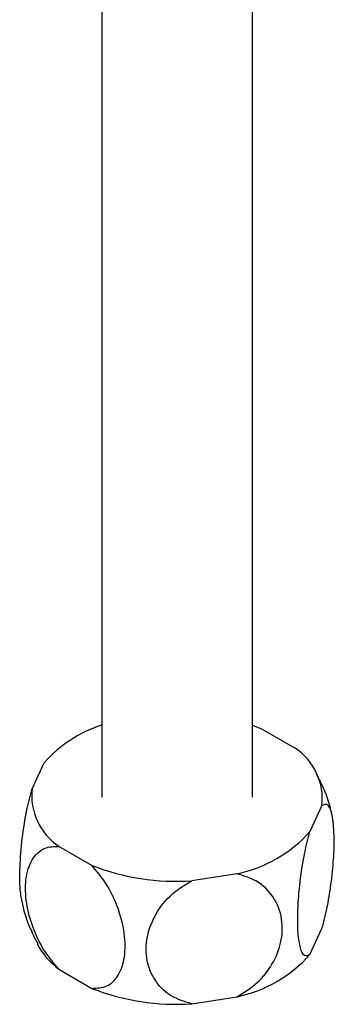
# Model space of a CAD drawing. Header units: millimetres. Extents: x 42 to 175, y 27 to 267.
# Tile 10 of 12: x 157.51 to 165.86, y 194.37 to 220.52. Entities that reach past the tile are written whole.
import ezdxf

# ---------------------------------------------------------------- set-up
doc = ezdxf.new("R2010")
doc.units = ezdxf.units.MM

msp = doc.modelspace()

# ---------------------------------------------------------------- linework, layer by layer
at = {"color": 7, "linetype": 'Continuous', "lineweight": 25}
for p, q in [((163.687, 199.871), (163.687, 228.692)), ((159.687, 221.889), (159.687, 199.871)), ((163.687, 201.782), (163.947, 201.682)), ((163.947, 201.682), (164.824, 201.176)), ((157.839, 200.096), (158.16, 200.787)), ((165.534, 199.647), (165.213, 198.956)), ((159.426, 198.06), (158.549, 198.566)), ((163.273, 197.836), (162.076, 197.651)), ((165.213, 195.689), (165.534, 196.381)), ((158.549, 195.3), (159.426, 194.794)), ((162.076, 194.384), (163.273, 194.57))]:
    msp.add_line(p, q, dxfattribs=at)
for centre, radius, start, end in [((160.708, 198.546), 3.393, 107.5174, 138.6612), ((163.917, 199.826), 1.626, 353.6693, 56.1276), ((159.456, 199.917), 1.626, 173.6693, 236.1276), ((162.539, 201.348), 3.588, 281.81, 318.1846), ((161.66, 203.735), 6.099, 248.5095, 273.9044), ((159.826, 196.963), 2.097, 208.131, 232.4837), ((162.539, 198.082), 3.588, 281.81, 318.1846), ((161.66, 200.469), 6.099, 248.5095, 273.9044)]:
    msp.add_arc(centre, radius, start, end, dxfattribs=at)
for points, knots in [([(165.792, 199.426), (165.791, 199.435), (165.75, 199.67), (165.619, 200.035), (165.451, 200.369), (165.386, 200.497)], [0, 0, 0, 0, 0.0227453, 0.6232609, 1, 1, 1, 1]), ([(157.582, 197.061), (157.561, 197.169), (157.514, 197.413), (157.511, 198.015), (157.57, 198.757), (157.685, 199.505), (157.792, 199.915), (157.839, 200.096)], [0, 0, 0, 0, 0.1708725, 0.385723, 0.6094447, 0.827322, 1, 1, 1, 1]), ([(165.534, 196.381), (165.585, 196.577), (165.686, 196.97), (165.793, 197.655), (165.856, 198.34), (165.863, 198.982), (165.803, 199.47), (165.688, 199.72), (165.581, 199.669), (165.534, 199.647)], [0, 0, 0, 0, 0.133537, 0.266524, 0.406519, 0.560307, 0.720445, 0.876399, 1, 1, 1, 1]), ([(165.213, 195.689), (165.162, 195.667), (165.06, 195.621), (164.954, 195.847), (164.89, 196.259), (164.883, 196.871), (164.943, 197.618), (165.059, 198.365), (165.165, 198.774), (165.213, 198.956)], [0, 0, 0, 0, 0.133537, 0.266524, 0.406519, 0.560307, 0.720445, 0.876399, 1, 1, 1, 1]), ([(158.549, 195.3), (158.41, 195.468), (158.132, 195.802), (157.842, 196.425), (157.668, 197.074), (157.649, 197.712), (157.814, 198.234), (158.128, 198.551), (158.42, 198.562), (158.549, 198.566)], [0, 0, 0, 0, 0.133537, 0.266524, 0.406519, 0.560307, 0.720445, 0.876399, 1, 1, 1, 1]), ([(159.426, 194.794), (159.565, 194.801), (159.843, 194.814), (160.134, 195.102), (160.307, 195.55), (160.326, 196.166), (160.162, 196.878), (159.847, 197.559), (159.555, 197.907), (159.426, 198.06)], [0, 0, 0, 0, 0.1335373, 0.2665243, 0.4065194, 0.560307, 0.7204447, 0.8763989, 1, 1, 1, 1]), ([(163.273, 194.57), (163.463, 194.686), (163.843, 194.918), (164.24, 195.435), (164.477, 196.021), (164.503, 196.652), (164.278, 197.234), (163.848, 197.666), (163.449, 197.784), (163.273, 197.836)], [0, 0, 0, 0, 0.133537, 0.266524, 0.406519, 0.560307, 0.720445, 0.876399, 1, 1, 1, 1]), ([(162.076, 194.384), (161.885, 194.442), (161.506, 194.557), (161.109, 194.951), (160.872, 195.463), (160.846, 196.086), (161.07, 196.738), (161.5, 197.303), (161.899, 197.544), (162.076, 197.651)], [0, 0, 0, 0, 0.133537, 0.266524, 0.406519, 0.560307, 0.720445, 0.876399, 1, 1, 1, 1]), ([(157.579, 197.061), (157.581, 197.049), (157.622, 196.81), (157.754, 196.44), (157.923, 196.105), (157.989, 195.975)], [0, 0, 0, 0, 0.031295, 0.62371, 1, 1, 1, 1])]:
    msp.add_open_spline(points, degree=3, knots=knots, dxfattribs=at)

doc.saveas('drawing.dxf')
